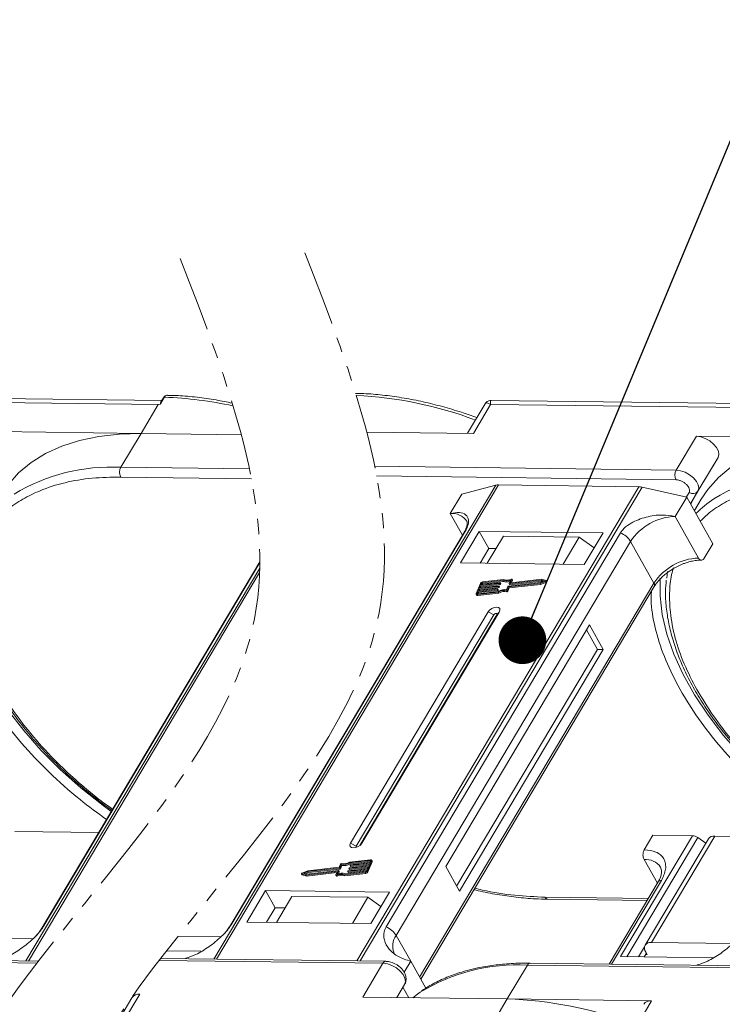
# Model space of a CAD drawing. Header units: millimetres. Extents: x -1214 to 867, y -361 to 1097.
# Tile 45 of 51: x 361 to 434, y 809 to 913. Entities that reach past the tile are written whole.
import ezdxf

# ---------------------------------------------------------------- set-up
doc = ezdxf.new("R2010")
doc.units = ezdxf.units.MM
doc.linetypes.add('PHANTOM2', pattern=[31.75, 15.875, -3.175, 3.175, -3.175, 3.175, -3.175])
doc.styles.get("Standard").update_dxf_attribs({"font": '仿宋_GB2312.ttf', "width": 0.8})
doc.dimstyles.new('ISO-25.1', dxfattribs={"dimtxt": 6, "dimasz": 5, "dimexe": 3.5, "dimexo": 0.625, "dimgap": 1.5, "dimtad": 1, "dimtoh": 1, "dimtxsty": 'Standard', "dimcen": 2.5, "dimadec": 0, "dimazin": 0, "dimtfac": 1, "dimtmove": 0, "dimatfit": 3, "dimfxl": 0, "dimarcsym": 0})

msp = doc.modelspace()

# ---------------------------------------------------------------- linework, layer by layer
at = {"color": 7, "linetype": 'Continuous', "lineweight": 15}
for p, q in [((336.796, 872.734), (375.328, 872.238)), ((375.699, 872.657), (336.868, 873.157)), ((375.989, 872.996), (375.559, 872.273)), ((375.87, 872.945), (375.609, 872.506)), ((449.088, 872.166), (410.257, 872.666)), ((375.328, 872.238), (373.518, 869.196)), ((375.559, 872.273), (375.328, 872.238)), ((409.598, 872.293), (407.764, 869.21)), ((408.375, 869.202), (410.184, 872.244)), ((410.184, 872.244), (448.716, 871.748)), ((373.518, 869.196), (358.374, 869.391)), ((371.408, 865.647), (373.518, 869.196)), ((373.518, 869.196), (384.037, 869.061)), ((397.194, 869.346), (408.375, 869.202)), ((431.762, 868.901), (429.652, 865.352)), ((446.907, 868.706), (431.762, 868.901)), ((434.036, 866.691), (431.65, 862.679)), ((431.925, 863.142), (434.036, 866.691)), ((384.89, 865.474), (371.408, 865.647)), ((429.652, 865.352), (398.029, 865.759)), ((371.394, 864.626), (385.096, 864.449)), ((398.229, 864.734), (429.638, 864.33)), ((410.723, 863.77), (381.167, 814.076)), ((381.438, 814.073), (411.016, 863.803)), ((425.738, 863.614), (396.16, 813.883)), ((396.516, 813.878), (426.073, 863.573)), ((407.157, 862.831), (410.723, 863.77)), ((411.016, 863.803), (425.738, 863.614)), ((426.073, 863.573), (430.751, 862.527)), ((405.951, 860.803), (407.157, 862.831)), ((429.545, 860.499), (430.751, 862.527)), ((431.002, 863.004), (430.723, 862.534)), ((430.751, 862.527), (433.49, 857.638)), ((431.143, 861.827), (431.925, 863.142)), ((431.144, 861.827), (431.65, 862.679)), ((431.65, 862.679), (431.171, 861.778)), ((432.272, 862.311), (431.551, 861.099)), ((405.951, 860.803), (407.225, 858.528)), ((431.996, 856.125), (429.545, 860.499)), ((407.402, 858.825), (382.825, 817.503)), ((382.967, 817.656), (407.544, 858.978)), ((423.795, 858.769), (399.218, 817.447)), ((408.994, 858.925), (407.034, 855.629)), ((421.971, 858.758), (408.994, 858.925)), ((408.994, 858.925), (410.003, 857.123)), ((411.524, 858.432), (409.836, 855.593)), ((419.487, 858.33), (411.524, 858.432)), ((417.799, 855.491), (419.487, 858.33)), ((419.487, 858.33), (421.047, 857.205)), ((420.011, 855.462), (421.971, 858.758)), ((400.288, 816.556), (424.865, 857.877)), ((410.003, 857.123), (409.099, 855.603)), ((410.74, 857.114), (410.003, 857.123)), ((427.316, 853.503), (424.865, 857.877)), ((432.586, 856.117), (433.49, 857.638)), ((385.965, 855.086), (361.455, 813.876)), ((385.974, 855.739), (363.113, 817.303)), ((363.255, 817.456), (385.973, 855.652)), ((407.034, 855.629), (420.011, 855.462)), ((361.726, 813.872), (385.951, 854.603)), ((411.535, 853.876), (409.336, 853.627)), ((412.411, 853.88), (412.279, 853.56)), ((415.55, 853.909), (412.298, 853.541)), ((412.469, 853.802), (412.411, 853.905)), ((412.411, 853.88), (412.469, 853.777)), ((416.008, 853.788), (415.55, 853.909)), ((428.74, 854.728), (428.653, 854.017)), ((427.316, 853.503), (402.739, 812.181)), ((402.858, 811.968), (427.347, 853.141)), ((409.116, 853.476), (408.679, 852.415)), ((408.899, 852.692), (410.909, 852.92)), ((408.99, 852.914), (408.899, 852.692)), ((411, 853.141), (408.99, 852.914)), ((409.048, 852.811), (408.99, 852.914)), ((409.026, 853.002), (411.036, 853.229)), ((409.117, 853.223), (409.026, 853.002)), ((409.048, 852.811), (411.058, 853.038)), ((411.127, 853.45), (409.117, 853.223)), ((409.175, 853.12), (409.117, 853.223)), ((409.131, 853.014), (409.175, 853.12)), ((409.154, 853.312), (411.164, 853.539)), ((409.226, 853.488), (409.154, 853.312)), ((409.175, 853.12), (411.185, 853.348)), ((409.284, 853.386), (409.226, 853.488)), ((409.259, 853.323), (409.284, 853.386)), ((411.464, 853.784), (409.3, 853.539)), ((409.3, 853.539), (409.358, 853.436)), ((409.358, 853.436), (411.522, 853.681)), ((410.928, 852.901), (410.91, 852.857)), ((410.967, 852.754), (410.91, 852.857)), ((410.986, 852.81), (410.928, 852.913)), ((410.985, 852.798), (410.928, 852.901)), ((411.058, 853.038), (411, 853.141)), ((411.055, 853.21), (411.037, 853.166)), ((411.095, 853.063), (411.037, 853.166)), ((411.113, 853.12), (411.055, 853.223)), ((411.113, 853.107), (411.055, 853.21)), ((411.095, 853.063), (411.113, 853.107)), ((411.185, 853.348), (411.127, 853.45)), ((411.182, 853.52), (411.164, 853.476)), ((411.222, 853.373), (411.164, 853.476)), ((411.24, 853.429), (411.182, 853.532)), ((411.24, 853.417), (411.182, 853.52)), ((411.222, 853.373), (411.24, 853.417)), ((411.522, 853.681), (411.464, 853.784)), ((411.864, 852.807), (412.005, 853.149)), ((411.948, 852.753), (412.089, 853.095)), ((412.006, 852.65), (412.146, 852.992)), ((412.042, 853.174), (415.382, 853.552)), ((412.089, 853.095), (415.369, 853.466)), ((412.146, 852.992), (412.089, 853.095)), ((412.132, 853.459), (412.273, 853.801)), ((412.132, 853.446), (412.19, 853.343)), ((412.146, 852.992), (415.426, 853.363)), ((415.491, 853.818), (412.151, 853.44)), ((412.208, 853.337), (412.151, 853.44)), ((412.208, 853.337), (415.549, 853.715)), ((412.29, 853.541), (412.279, 853.56)), ((412.375, 853.549), (412.469, 853.777)), ((415.369, 853.466), (415.975, 853.707)), ((415.426, 853.363), (415.369, 853.466)), ((415.382, 853.552), (415.828, 853.729)), ((415.426, 853.363), (416.033, 853.604)), ((415.828, 853.729), (415.491, 853.818)), ((415.549, 853.715), (415.491, 853.818)), ((415.549, 853.715), (415.695, 853.676)), ((415.975, 853.707), (416.033, 853.604)), ((416.083, 853.673), (416.026, 853.776)), ((408.679, 852.34), (408.737, 852.237)), ((408.863, 852.604), (408.79, 852.427)), ((408.79, 852.427), (408.811, 852.389)), ((408.791, 852.301), (410.99, 852.549)), ((408.849, 852.198), (408.791, 852.301)), ((408.827, 852.389), (410.992, 852.634)), ((408.849, 852.198), (411.048, 852.447)), ((410.873, 852.831), (408.863, 852.604)), ((408.921, 852.501), (408.863, 852.604)), ((408.877, 852.395), (408.921, 852.501)), ((408.921, 852.501), (410.931, 852.728)), ((409.004, 852.704), (409.048, 852.811)), ((410.931, 852.728), (410.873, 852.831)), ((410.967, 852.754), (410.985, 852.798)), ((411.048, 852.447), (410.99, 852.549)), ((411.852, 852.704), (411.91, 852.601)), ((412.006, 852.65), (411.948, 852.753)), ((409.917, 850.483), (395.502, 826.248)), ((410.512, 850.169), (396.097, 825.933)), ((396.474, 825.997), (410.848, 850.165)), ((396.682, 826.232), (411.097, 850.468)), ((409.917, 850.483), (410.512, 850.169)), ((411.097, 850.468), (410.848, 850.165)), ((420.548, 849.12), (405.47, 823.769)), ((421.99, 846.547), (420.548, 849.12)), ((421.4, 846.554), (420.246, 848.613)), ((406.623, 821.71), (421.4, 846.554)), ((406.912, 821.195), (421.99, 846.547)), ((421.99, 846.547), (421.4, 846.554)), ((369.092, 827.355), (360.297, 827.468)), ((426.293, 825.54), (427.197, 827.061)), ((427.197, 827.061), (431.345, 827.007)), ((396.097, 825.933), (395.502, 826.248)), ((396.682, 826.232), (396.529, 826.046)), ((431.345, 827.007), (423.806, 814.332)), ((424.472, 814.324), (431.902, 826.816)), ((433.02, 826.687), (426.386, 815.532)), ((427.052, 815.823), (433.686, 826.977)), ((432.758, 826.245), (431.902, 826.816)), ((442.48, 826.864), (433.686, 826.977)), ((394.431, 824.043), (394.29, 823.701)), ((394.515, 823.989), (394.374, 823.647)), ((394.572, 823.886), (394.515, 823.989)), ((397.551, 824.407), (395.387, 824.162)), ((395.445, 824.059), (395.387, 824.162)), ((397.588, 824.495), (395.389, 824.247)), ((395.445, 824.059), (397.56, 824.298)), ((395.451, 823.895), (395.469, 823.939)), ((397.48, 824.104), (395.47, 823.876)), ((395.506, 823.965), (397.516, 824.192)), ((395.527, 823.773), (397.432, 823.989)), ((397.263, 823.32), (397.7, 824.381)), ((397.321, 823.217), (397.757, 824.278)), ((397.389, 823.882), (397.48, 824.104)), ((397.516, 824.192), (397.589, 824.369)), ((397.582, 824.352), (397.551, 824.407)), ((397.758, 824.353), (397.7, 824.456)), ((397.7, 824.381), (397.757, 824.278)), ((426.279, 824.518), (427.674, 822.03)), ((390.353, 823.02), (390.411, 822.917)), ((390.37, 823.008), (390.829, 822.887)), ((390.428, 822.905), (390.37, 823.008)), ((391.01, 823.33), (390.404, 823.089)), ((390.428, 822.905), (390.886, 822.785)), ((390.997, 823.244), (390.551, 823.067)), ((390.551, 823.067), (390.888, 822.978)), ((390.742, 823.017), (391.054, 823.141)), ((390.829, 822.887), (394.081, 823.255)), ((390.886, 822.785), (394.061, 823.144)), ((390.888, 822.978), (394.228, 823.356)), ((394.337, 823.622), (390.997, 823.244)), ((391.054, 823.141), (390.997, 823.244)), ((394.29, 823.701), (391.01, 823.33)), ((391.054, 823.141), (394.395, 823.519)), ((393.968, 822.916), (394.1, 823.236)), ((394.096, 823.228), (394.081, 823.255)), ((394.247, 823.337), (394.106, 822.995)), ((394.222, 823.033), (394.304, 823.234)), ((394.305, 823.247), (394.247, 823.35)), ((394.247, 823.337), (394.304, 823.234)), ((394.395, 823.519), (394.337, 823.622)), ((394.432, 823.544), (394.374, 823.647)), ((394.432, 823.544), (394.572, 823.886)), ((394.844, 822.92), (397.043, 823.169)), ((394.844, 822.92), (394.901, 822.817)), ((394.901, 822.817), (397.1, 823.066)), ((394.914, 823.012), (397.079, 823.257)), ((395.197, 823.276), (395.215, 823.32)), ((395.197, 823.264), (395.254, 823.161)), ((397.225, 823.484), (395.215, 823.257)), ((395.273, 823.154), (395.215, 823.257)), ((395.252, 823.346), (397.262, 823.573)), ((395.273, 823.154), (397.178, 823.37)), ((395.324, 823.586), (395.342, 823.63)), ((395.324, 823.573), (395.382, 823.47)), ((397.352, 823.794), (395.343, 823.567)), ((395.4, 823.464), (395.343, 823.567)), ((395.379, 823.655), (397.389, 823.882)), ((395.4, 823.464), (397.305, 823.679)), ((395.451, 823.883), (395.509, 823.78)), ((395.527, 823.773), (395.47, 823.876)), ((397.043, 823.169), (397.1, 823.066)), ((397.153, 823.308), (397.225, 823.484)), ((397.262, 823.573), (397.352, 823.794)), ((397.321, 823.217), (397.263, 823.32)), ((405.47, 823.769), (406.912, 821.195)), ((390.886, 822.785), (390.829, 822.887)), ((393.968, 822.892), (394.026, 822.789)), ((394.089, 822.782), (394.031, 822.885)), ((427.762, 822.178), (422.626, 813.542)), ((422.87, 813.539), (428.094, 822.324)), ((386.588, 821.253), (384.628, 817.958)), ((399.565, 821.086), (386.588, 821.253)), ((387.597, 819.452), (386.588, 821.253)), ((397.605, 817.791), (399.565, 821.086)), ((389.353, 820.656), (387.725, 817.918)), ((389.353, 820.656), (397.316, 820.553)), ((395.688, 817.816), (397.316, 820.553)), ((397.316, 820.553), (398.684, 819.606)), ((426.719, 820.424), (415.905, 820.564)), ((416.197, 820.348), (426.594, 820.214)), ((387.597, 819.452), (386.693, 817.931)), ((388.629, 819.439), (387.597, 819.452)), ((384.628, 817.958), (397.605, 817.791)), ((362.19, 816.204), (353.663, 816.314)), ((381.902, 816.404), (377.401, 816.462)), ((400.288, 816.556), (401.802, 813.854)), ((435.579, 815.713), (427.052, 815.823)), ((376.205, 814.945), (379.843, 814.898)), ((426.321, 815.344), (425.705, 814.308)), ((426.521, 814.68), (426.295, 814.3)), ((426.449, 814.809), (426.593, 814.552)), ((340.649, 813.932), (362.599, 813.649)), ((362.762, 813.859), (340.947, 814.14)), ((375.424, 813.938), (398.893, 813.636)), ((399.191, 813.844), (375.586, 814.148)), ((378.182, 814.114), (378.207, 814.158)), ((398.893, 813.636), (396.782, 810.087)), ((401.802, 813.854), (401.117, 812.703)), ((401.802, 813.854), (403.39, 811.019)), ((452.867, 813.153), (414.335, 813.649)), ((423.806, 814.332), (433.52, 814.207)), ((426.593, 814.552), (426.445, 814.554)), ((411.927, 809.892), (414.038, 813.441)), ((414.038, 813.441), (452.57, 812.945)), ((431.859, 813.424), (431.884, 813.467)), ((401.166, 811.426), (400.343, 810.041)), ((400.343, 810.041), (401.166, 811.426)), ((400.988, 811.126), (401.604, 810.025)), ((372.563, 810.025), (370.508, 806.57)), ((371.585, 807.346), (373.395, 810.388)), ((396.782, 810.087), (411.927, 809.892)), ((411.927, 809.892), (410.117, 806.85)), ((427.071, 809.697), (411.927, 809.892)), ((425.262, 806.655), (427.071, 809.697))]:
    msp.add_line(p, q, dxfattribs=at)
at = {"color": 7, "linetype": 'Continuous', "lineweight": 15, "flags": 128}
for points in [[(373.518, 869.196), (371.243, 869.135), (369.088, 868.892), (367.071, 868.469), (365.208, 867.87), (363.514, 867.099), (362.003, 866.162), (360.686, 865.068), (359.575, 863.824), (358.883, 862.801)], [(434.036, 866.691), (434.124, 866.991), (434.07, 867.344), (433.88, 867.721), (433.57, 868.089), (433.166, 868.416), (432.703, 868.673), (432.222, 868.84), (431.762, 868.901)], [(446.907, 868.706), (444.632, 868.645), (442.477, 868.402), (440.46, 867.979), (438.597, 867.379), (436.903, 866.608), (435.391, 865.672), (434.075, 864.577), (432.964, 863.334), (432.272, 862.311)], [(431.925, 863.142), (432.013, 863.442), (431.959, 863.795), (431.769, 864.172), (431.459, 864.54), (431.055, 864.867), (430.592, 865.124), (430.111, 865.291), (429.652, 865.352)], [(407.402, 858.825), (407.461, 858.904), (407.544, 858.978)], [(370.4, 829.554), (369.532, 830.193), (367.222, 832.028), (365.056, 833.957), (363.053, 835.964), (361.229, 838.03), (359.6, 840.139), (358.18, 842.272), (356.981, 844.411), (356.014, 846.539), (355.286, 848.636), (354.804, 850.685), (354.572, 852.669), (354.587, 854.503)], [(412.348, 853.911), (412.363, 853.916), (412.377, 853.918), (412.39, 853.917), (412.4, 853.914), (412.408, 853.908), (412.413, 853.9), (412.414, 853.891), (412.411, 853.88)], [(443.789, 829.064), (442.921, 829.702), (440.611, 831.538), (438.445, 833.467), (436.441, 835.473), (434.617, 837.539), (432.989, 839.648), (431.569, 841.781), (430.37, 843.921), (429.403, 846.048), (428.675, 848.145), (428.193, 850.194), (427.961, 852.178), (427.976, 854.012)], [(410.909, 852.92), (410.914, 852.92), (410.919, 852.919), (410.923, 852.918), (410.926, 852.916), (410.928, 852.913), (410.929, 852.909), (410.929, 852.905), (410.928, 852.901)], [(411.036, 853.229), (411.042, 853.23), (411.046, 853.229), (411.05, 853.227), (411.053, 853.225), (411.055, 853.222), (411.056, 853.219), (411.056, 853.215), (411.055, 853.21)], [(411.164, 853.539), (411.169, 853.539), (411.174, 853.538), (411.177, 853.537), (411.181, 853.535), (411.183, 853.532), (411.184, 853.528), (411.184, 853.524), (411.182, 853.52)], [(412.151, 853.44), (412.146, 853.44), (412.141, 853.44), (412.137, 853.442), (412.134, 853.444), (412.132, 853.447), (412.131, 853.45), (412.131, 853.454), (412.132, 853.459)], [(412.279, 853.56), (412.278, 853.555), (412.278, 853.551), (412.279, 853.548), (412.281, 853.545), (412.284, 853.543), (412.288, 853.541), (412.293, 853.541), (412.298, 853.541)], [(416.008, 853.788), (416.02, 853.783), (416.026, 853.775), (416.028, 853.764), (416.026, 853.751), (416.018, 853.738), (416.006, 853.726), (415.992, 853.715), (415.975, 853.707)], [(416.033, 853.604), (416.049, 853.612), (416.064, 853.623), (416.076, 853.636), (416.083, 853.649), (416.086, 853.661), (416.084, 853.672), (416.083, 853.673)], [(408.791, 852.301), (408.76, 852.3), (408.732, 852.304), (408.708, 852.313), (408.689, 852.326), (408.677, 852.344), (408.671, 852.365), (408.672, 852.389), (408.679, 852.415)], [(408.79, 852.427), (408.788, 852.419), (408.787, 852.411), (408.789, 852.404), (408.794, 852.398), (408.8, 852.393), (408.808, 852.39), (408.817, 852.389), (408.827, 852.389)], [(411.097, 850.468), (411.167, 850.663), (411.137, 850.829), (411.011, 850.941), (410.808, 850.983), (410.56, 850.947), (410.303, 850.84), (410.077, 850.677), (409.917, 850.483)], [(410.848, 850.165), (410.868, 850.22), (410.859, 850.268), (410.823, 850.3), (410.766, 850.311), (410.695, 850.301), (410.622, 850.271), (410.557, 850.224), (410.512, 850.169)], [(395.502, 826.248), (395.432, 826.053), (395.462, 825.887), (395.588, 825.774), (395.791, 825.733), (396.039, 825.769), (396.296, 825.876), (396.522, 826.039), (396.682, 826.232)], [(396.097, 825.933), (396.077, 825.878), (396.085, 825.83), (396.121, 825.798), (396.125, 825.797)], [(397.589, 824.369), (397.591, 824.377), (397.591, 824.385), (397.589, 824.392), (397.585, 824.398), (397.579, 824.403), (397.571, 824.406), (397.562, 824.407), (397.551, 824.407)], [(397.588, 824.495), (397.619, 824.496), (397.647, 824.492), (397.671, 824.483), (397.689, 824.47), (397.702, 824.452), (397.708, 824.431), (397.707, 824.407), (397.7, 824.381)], [(390.37, 823.008), (390.359, 823.013), (390.353, 823.021), (390.351, 823.032), (390.353, 823.045), (390.361, 823.058), (390.373, 823.07), (390.387, 823.081), (390.404, 823.089)], [(390.411, 822.917), (390.417, 822.91), (390.428, 822.905)], [(394.031, 822.885), (394.016, 822.88), (394.002, 822.878), (393.989, 822.879), (393.979, 822.882), (393.971, 822.888), (393.966, 822.896), (393.965, 822.906), (393.968, 822.916)], [(394.1, 823.236), (394.101, 823.241), (394.101, 823.245), (394.1, 823.248), (394.098, 823.251), (394.095, 823.253), (394.091, 823.255), (394.086, 823.256), (394.081, 823.255)], [(394.228, 823.356), (394.233, 823.356), (394.238, 823.356), (394.242, 823.354), (394.245, 823.352), (394.247, 823.349), (394.248, 823.346), (394.248, 823.342), (394.247, 823.337)], [(395.215, 823.257), (395.21, 823.257), (395.205, 823.258), (395.201, 823.259), (395.198, 823.261), (395.196, 823.264), (395.195, 823.268), (395.195, 823.272), (395.197, 823.276)], [(395.343, 823.567), (395.337, 823.566), (395.333, 823.567), (395.329, 823.569), (395.326, 823.571), (395.324, 823.574), (395.323, 823.577), (395.323, 823.581), (395.324, 823.586)], [(395.47, 823.876), (395.465, 823.876), (395.46, 823.877), (395.456, 823.878), (395.453, 823.88), (395.451, 823.883), (395.45, 823.887), (395.45, 823.891), (395.451, 823.895)], [(394.026, 822.789), (394.028, 822.785), (394.036, 822.779), (394.047, 822.776), (394.06, 822.775), (394.074, 822.777), (394.089, 822.782)], [(416.197, 820.348), (416.197, 820.348), (416.188, 820.348)], [(363.111, 817.3), (363.172, 817.382), (363.255, 817.456)], [(382.823, 817.5), (382.884, 817.582), (382.967, 817.656)], [(398.893, 813.636), (399.352, 813.575), (399.834, 813.409), (400.296, 813.151), (400.7, 812.824), (401.011, 812.457), (401.201, 812.08), (401.254, 811.726), (401.166, 811.426)], [(414.335, 813.649), (414.335, 813.649), (414.344, 813.649)], [(402.011, 810.02), (402.522, 810.407), (402.792, 810.596)]]:
    msp.add_lwpolyline(points, dxfattribs=at)
at = {"color": 7, "linetype": 'Continuous', "lineweight": 15}
for centre, radius, start, end in [((375.972, 872.871), 0.126, 82.49156, 144.10364), ((374.461, 832.053), 40.971, 77.71524, 87.86352), ((394.173, 832.253), 40.971, 69.39348, 87.29971), ((370.35, 846.159), 19.517, 86.89523, 121.269), ((372.387, 865.124), 1.11, 151.86538, 206.65442), ((430.631, 864.828), 1.11, 151.86538, 206.65442), ((443.739, 845.668), 19.517, 86.89523, 121.269), ((410.992, 862.705), 1.098, 88.72031, 104.14409), ((425.707, 861.976), 1.638, 77.08998, 88.8989), ((431.393, 863.544), 0.666, 234.0762, 322.90297), ((440.241, 852.423), 11.94, 123.74678, 135.50714), ((406.157, 858.997), 1.817, 33.1952, 96.53301), ((429.735, 854.672), 5.83, 91.86957, 146.65022), ((422.986, 856.709), 2.213, 31.86898, 68.55124), ((432.186, 850.298), 5.83, 91.86957, 146.65022), ((411.906, 854.744), 0.943, 246.89164, 297.97103), ((409.369, 853.343), 0.287, 96.59253, 152.29321), ((409.311, 853.444), 0.0955, 96.59253, 152.29321), ((409.369, 853.341), 0.0955, 96.59253, 152.29321), ((410.867, 852.879), 0.0478, 276.59253, 332.29321), ((410.995, 853.188), 0.0478, 276.59253, 332.29321), ((411.052, 853.085), 0.0478, 276.59253, 332.29321), ((411.1, 853.114), 0.0138, 333.02121, 26.65141), ((411.122, 853.498), 0.0478, 276.59253, 332.29321), ((411.179, 853.395), 0.0478, 276.59253, 332.29321), ((411.228, 853.423), 0.0138, 333.02121, 26.65141), ((411.849, 854.752), 1.042, 248.35959, 294.01857), ((411.896, 854.599), 0.991, 247.84687, 288.77105), ((412.047, 853.127), 0.0478, 96.59253, 152.29321), ((412.204, 853.355), 0.0183, 217.91724, 283.38081), ((412.444, 853.789), 0.0276, 333.09852, 26.5741), ((427.037, 853.296), 0.346, 333.31625, 36.51573), ((408.823, 852.305), 0.11, 217.91724, 283.38081), ((410.925, 852.776), 0.0478, 276.59253, 332.29321), ((410.973, 852.804), 0.0138, 333.02121, 26.65141), ((411.612, 851.563), 1.167, 78.13867, 122.23452), ((411.682, 851.445), 1.375, 82.36132, 120.10827), ((411.67, 851.46), 1.167, 78.13867, 122.23452), ((411.867, 852.793), 0.0903, 260.49805, 333.59787), ((411.925, 852.69), 0.0903, 260.49805, 333.59787), ((431.29, 825.939), 1.07, 55.09609, 87.03844), ((433.605, 826.255), 0.727, 83.64232, 143.56702), ((394.512, 824.003), 0.0903, 80.49805, 153.59787), ((394.697, 825.351), 1.375, 262.36132, 300.10827), ((394.767, 825.233), 1.167, 258.13867, 302.23452), ((394.755, 825.248), 1.375, 262.36132, 300.10827), ((395.512, 823.917), 0.0478, 96.59253, 152.29321), ((397.684, 824.316), 0.0826, 333.02121, 26.65141), ((426.441, 822.615), 1.91, 35.13686, 94.86934), ((394.473, 822.052), 0.943, 66.89164, 117.97103), ((394.53, 822.044), 1.042, 68.35959, 114.01857), ((394.292, 823.241), 0.0138, 333.02121, 26.65141), ((394.332, 823.669), 0.0478, 276.59253, 332.29321), ((394.389, 823.566), 0.0478, 276.59253, 332.29321), ((395.257, 823.298), 0.0478, 96.59253, 152.29321), ((395.269, 823.172), 0.0183, 217.91724, 283.38081), ((395.384, 823.608), 0.0478, 96.59253, 152.29321), ((395.396, 823.482), 0.0183, 217.91724, 283.38081), ((395.523, 823.791), 0.0183, 217.91724, 283.38081), ((397.01, 823.453), 0.287, 276.59253, 332.29321), ((397.068, 823.352), 0.0955, 276.59253, 332.29321), ((397.067, 823.35), 0.287, 276.59253, 332.29321), ((394.531, 821.95), 0.943, 66.89164, 117.97103), ((428.054, 821.962), 0.363, 83.64232, 143.56702), ((416.24, 820.712), 0.367, 203.79329, 261.81678), ((398.409, 815.387), 2.213, 31.86898, 68.55124), ((401.825, 815.424), 1.909, 143.64522, 203.44279), ((426.943, 815.202), 0.631, 80.05661, 218.47393), ((399.21, 813.499), 0.346, 93.05406, 156.53827), ((414.367, 813.287), 0.363, 94.95278, 154.87747), ((412.976, 793.992), 19.479, 86.87659, 121.52214), ((373.284, 809.507), 0.888, 82.87283, 144.3365), ((410.663, 769.164), 40.748, 69.35834, 88.22275), ((426.961, 808.816), 0.888, 82.87283, 144.3365)]:
    msp.add_arc(centre, radius, start, end, dxfattribs=at)
at = {"color": 3, "linetype": 'PHANTOM2', "lineweight": 9, "ltscale": 0.5}
msp.add_spline([(390.705, 888.152), (398.484, 850.371), (364.11, 793.087), (375.565, 747.258)], degree=3, dxfattribs=at)
msp.add_open_spline([(377.633, 887.543), (382.659, 874.547), (394.926, 842.828), (363.71, 818.294), (354.956, 802.354)], degree=3, knots=[0, 0, 0, 0, 45.3809973, 110.7619296, 110.7619296, 110.7619296, 110.7619296], dxfattribs=at)
at = {"color": 7, "linetype": 'Continuous', "lineweight": 15}
for points, knots in [([(375.559, 872.273), (375.558, 872.273), (375.556, 872.273), (375.553, 872.274), (375.55, 872.278), (375.546, 872.298), (375.56, 872.383), (375.569, 872.467), (375.61, 872.504), (375.611, 872.505)], [0, 0, 0, 0, 0.0072141, 0.0144122, 0.0268014, 0.0656035, 0.2484008, 0.9798767, 1, 1, 1, 1]), ([(376.287, 873.203), (376.247, 873.201), (376.168, 873.195), (376.053, 873.141), (375.949, 873.059), (375.896, 872.982), (375.87, 872.945)], [0, 0, 0, 0, 0.2548583, 0.5090725, 0.7587441, 1, 1, 1, 1]), ([(376.296, 873.199), (376.279, 873.201), (376.211, 873.205), (376.098, 873.148), (376.023, 873.044), (375.989, 872.996)], [0, 0, 0, 0, 0.15305427, 0.60706801, 1, 1, 1, 1]), ([(383.09, 872.378), (382.521, 872.5), (381.277, 872.74), (379.383, 873.008), (377.679, 873.167), (376.67, 873.183), (376.295, 873.188)], [0.45470984, 0.45470984, 0.45470984, 0.45470984, 0.58697323, 0.74561137, 0.90554736, 1, 1, 1, 1]), ([(408.741, 870.852), (408.2, 871.045), (406.994, 871.474), (405.116, 872.027), (403.107, 872.529), (401.093, 872.926), (399.095, 873.208), (397.391, 873.368), (396.382, 873.383), (396.007, 873.389)], [0, 0, 0, 0, 0.1236943, 0.2753419, 0.4300298, 0.5869732, 0.7456114, 0.9055474, 1, 1, 1, 1]), ([(410.254, 872.666), (410.199, 872.663), (410.081, 872.657), (409.901, 872.591), (409.724, 872.473), (409.64, 872.352), (409.597, 872.29)], [0, 0, 0, 0, 0.2124417, 0.4552729, 0.7219822, 1, 1, 1, 1]), ([(410.256, 872.658), (410.253, 872.661), (410.206, 872.698), (410.166, 872.568), (410.178, 872.352), (410.184, 872.244)], [0, 0, 0, 0, 0.0382084, 0.5167755, 1, 1, 1, 1]), ([(410.184, 872.244), (410.083, 872.295), (409.881, 872.396), (409.686, 872.41), (409.635, 872.317), (409.616, 872.282)], [0, 0, 0, 0, 0.3848786, 0.7667224, 1, 1, 1, 1]), ([(358.789, 860.472), (359.031, 860.719), (359.703, 861.406), (361.085, 862.324), (363.059, 863.313), (365.483, 864.078), (368.323, 864.57), (370.381, 864.607), (371.394, 864.626)], [0, 0, 0, 0, 0.08926152, 0.24819024, 0.40713824, 0.61043485, 0.80819135, 1, 1, 1, 1]), ([(429.638, 864.33), (429.727, 864.323), (429.908, 864.308), (430.205, 864.202), (430.488, 864.045), (430.732, 863.847), (430.92, 863.625), (431.037, 863.394), (431.073, 863.175), (431.026, 863.06), (431.002, 863.004)], [0, 0, 0, 0, 0.1222496, 0.25, 0.3777504, 0.5, 0.6222496, 0.75, 0.8777504, 1, 1, 1, 1]), ([(432.177, 859.981), (432.419, 860.228), (433.092, 860.916), (434.474, 861.833), (436.447, 862.823), (438.871, 863.588), (441.712, 864.079), (443.77, 864.117), (444.783, 864.135)], [0, 0, 0, 0, 0.0892615, 0.2481902, 0.4071382, 0.6104349, 0.8081913, 1, 1, 1, 1]), ([(407.544, 858.978), (407.629, 859.145), (407.849, 859.574), (407.894, 860.194), (407.625, 860.72), (406.968, 860.986), (406.292, 860.864), (405.951, 860.803)], [0, 0, 0, 0, 0.1113353, 0.2864972, 0.5212892, 0.7585824, 1, 1, 1, 1]), ([(429.545, 860.499), (429.092, 860.568), (428.108, 860.717), (426.467, 860.482), (425.095, 859.937), (424.197, 859.317), (423.911, 858.927), (423.795, 858.769)], [0, 0, 0, 0, 0.2224809, 0.4830815, 0.7397704, 0.893878, 1, 1, 1, 1]), ([(407.676, 859.995), (407.677, 859.994), (407.708, 859.956), (407.721, 859.887), (407.731, 859.643), (407.64, 859.305), (407.526, 859.015), (407.41, 858.843), (407.396, 858.824)], [0, 0, 0, 0, 0.005744, 0.3066112, 0.5316672, 0.7534528, 0.9717968, 1, 1, 1, 1]), ([(432.586, 856.117), (432.549, 856.066), (432.474, 855.963), (432.334, 855.9), (432.193, 855.916), (432.076, 856), (432.018, 856.089), (431.996, 856.125)], [0, 0, 0, 0, 0.2146939, 0.4293877, 0.6440816, 0.8587754, 1, 1, 1, 1]), ([(427.358, 853.142), (427.42, 853.246), (427.579, 853.513), (427.923, 853.91), (428.336, 854.304), (428.835, 854.708), (429.241, 854.954), (429.492, 855.107)], [0, 0, 0, 0, 0.1493233, 0.3808463, 0.5554248, 0.7249772, 1, 1, 1, 1]), ([(431.818, 842.33), (431.351, 843.23), (430.401, 845.056), (429.476, 847.786), (428.99, 850.282), (428.92, 852.487), (429.05, 854.059), (429.305, 854.901), (429.382, 855.155)], [0, 0, 0, 0, 0.1959155, 0.3979066, 0.6055828, 0.7679217, 0.9302802, 1, 1, 1, 1]), ([(429.492, 855.107), (429.771, 855.25), (430.164, 855.452), (430.754, 855.663), (431.241, 855.799), (431.789, 855.896), (432.12, 855.905), (432.288, 855.909)], [0, 0, 0, 0, 0.2940988, 0.4127028, 0.6057911, 0.8002931, 1, 1, 1, 1]), ([(355.219, 854.305), (355.185, 853.919), (355.104, 852.999), (355.193, 851.476), (355.452, 849.761), (355.898, 848.005), (356.519, 846.224), (357.312, 844.428), (358.271, 842.629), (359.386, 840.837), (360.65, 839.066), (362.051, 837.327), (363.574, 835.633), (365.2, 834.004), (366.893, 832.463), (368.598, 831.057), (369.79, 830.134), (370.409, 829.696), (370.462, 829.659)], [0, 0, 0, 0, 0.0503207, 0.1196233, 0.1889785, 0.2583344, 0.327647, 0.3968804, 0.4659963, 0.5349555, 0.6037094, 0.6721769, 0.7402153, 0.8075512, 0.8735932, 0.9367934, 0.9945952, 1, 1, 1, 1]), ([(428.607, 853.815), (428.573, 853.428), (428.492, 852.509), (428.582, 850.986), (428.84, 849.27), (429.286, 847.515), (429.908, 845.734), (430.701, 843.938), (431.659, 842.138), (432.775, 840.347), (434.039, 838.575), (435.439, 836.836), (436.963, 835.143), (438.589, 833.514), (440.282, 831.973), (441.987, 830.566), (443.178, 829.644), (443.798, 829.206), (443.851, 829.168)], [0, 0, 0, 0, 0.0503207, 0.1196233, 0.1889785, 0.2583344, 0.327647, 0.3968804, 0.4659963, 0.5349555, 0.6037094, 0.6721769, 0.7402153, 0.8075512, 0.8735932, 0.9367934, 0.9945952, 1, 1, 1, 1]), ([(427.045, 852.634), (427.032, 852.222), (426.99, 850.89), (427.484, 848.462), (428.451, 845.432), (429.518, 843.376), (430.049, 842.353)], [0, 0, 0, 0, 0.1310472, 0.4233942, 0.7132597, 1, 1, 1, 1]), ([(356.66, 842.844), (357.273, 841.827), (358.515, 839.768), (360.953, 836.688), (363.817, 833.664), (366.813, 830.961), (368.959, 829.396), (369.899, 828.711)], [0, 0, 0, 0, 0.2020288, 0.4094923, 0.620744, 0.833942, 1, 1, 1, 1]), ([(370.542, 829.794), (370.141, 830.079), (368.893, 830.966), (366.952, 832.592), (364.535, 834.827), (362.212, 837.346), (360.068, 840.093), (358.97, 841.921), (358.43, 842.821)], [0, 0, 0, 0, 0.0762888, 0.2374813, 0.3986934, 0.6048858, 0.8054592, 1, 1, 1, 1]), ([(430.049, 842.353), (430.661, 841.337), (431.903, 839.277), (434.341, 836.197), (437.206, 833.173), (440.202, 830.47), (442.348, 828.906), (443.287, 828.221)], [0, 0, 0, 0, 0.2020288, 0.4094923, 0.620744, 0.833942, 1, 1, 1, 1]), ([(443.931, 829.303), (443.53, 829.588), (442.282, 830.476), (440.341, 832.101), (437.923, 834.337), (435.6, 836.856), (433.456, 839.602), (432.359, 841.43), (431.818, 842.33)], [0, 0, 0, 0, 0.0762888, 0.2374813, 0.3986934, 0.6048858, 0.8054592, 1, 1, 1, 1]), ([(426.293, 825.54), (426.262, 825.477), (426.2, 825.352), (426.16, 825.111), (426.165, 824.866), (426.21, 824.66), (426.26, 824.558), (426.279, 824.518)], [0, 0, 0, 0, 0.2146939, 0.4293877, 0.6440816, 0.8587754, 1, 1, 1, 1]), ([(428.094, 822.324), (428.282, 822.723), (428.571, 823.337), (428.55, 824.081), (428.377, 824.594), (428.029, 825.011), (427.406, 825.417), (426.731, 825.491), (426.293, 825.54)], [0, 0, 0, 0, 0.2394568, 0.3683607, 0.5, 0.6316393, 0.7605432, 1, 1, 1, 1]), ([(427.99, 823.703), (428.028, 823.639), (428.11, 823.496), (428.128, 823.183), (428.047, 822.778), (427.917, 822.431), (427.782, 822.225), (427.751, 822.177)], [0, 0, 0, 0, 0.2095376, 0.4618511, 0.6987076, 0.9302296, 1, 1, 1, 1]), ([(408.441, 821.353), (408.582, 821.317), (409.405, 821.109), (410.893, 820.835), (412.892, 820.545), (414.668, 820.383), (415.746, 820.367), (416.19, 820.361)], [0, 0, 0, 0, 0.052717, 0.3057305, 0.561476, 0.8193138, 1, 1, 1, 1]), ([(415.905, 820.564), (414.855, 820.614), (412.723, 820.716), (410.224, 821.074), (408.794, 821.448), (408.537, 821.515)], [0, 0, 0, 0, 0.4429824, 0.8997024, 1, 1, 1, 1]), ([(358.496, 813.957), (358.845, 814.074), (359.604, 814.326), (360.93, 815.123), (362.082, 816.061), (362.869, 816.879), (363.143, 817.289), (363.255, 817.456)], [0, 0, 0, 0, 0.2224809, 0.4830815, 0.7397704, 0.893878, 1, 1, 1, 1]), ([(363.107, 817.302), (363.028, 817.174), (362.86, 816.9), (362.594, 816.614), (362.453, 816.461)], [0, 0, 0, 0, 0.4676766, 1, 1, 1, 1]), ([(378.207, 814.158), (378.557, 814.274), (379.316, 814.527), (380.642, 815.323), (381.794, 816.261), (382.581, 817.079), (382.855, 817.489), (382.967, 817.656)], [0, 0, 0, 0, 0.2224809, 0.4830815, 0.7397704, 0.893878, 1, 1, 1, 1]), ([(382.819, 817.502), (382.74, 817.374), (382.571, 817.1), (382.306, 816.814), (382.165, 816.662)], [0, 0, 0, 0, 0.4676766, 1, 1, 1, 1]), ([(399.218, 817.447), (399.138, 817.271), (398.931, 816.818), (399.007, 815.983), (399.49, 815.074), (400.449, 814.27), (401.348, 813.993), (401.802, 813.854)], [0, 0, 0, 0, 0.1113353, 0.2864972, 0.5212892, 0.7585824, 1, 1, 1, 1]), ([(431.884, 813.467), (432.234, 813.583), (432.993, 813.836), (434.319, 814.633), (435.47, 815.57), (436.258, 816.388), (436.532, 816.798), (436.644, 816.965)], [0, 0, 0, 0, 0.2224809, 0.4830815, 0.7397704, 0.893878, 1, 1, 1, 1]), ([(400.303, 813.508), (400.105, 813.607), (399.83, 813.744), (399.45, 813.831), (399.282, 813.833), (399.192, 813.835)], [0, 0, 0, 0, 0.54710866, 0.75980029, 1, 1, 1, 1]), ([(414.342, 813.636), (414.147, 813.642), (413.304, 813.669), (411.878, 813.591), (410.077, 813.398), (408.361, 813.068), (406.732, 812.614), (405.208, 812.025), (403.934, 811.402), (403.229, 810.923), (402.946, 810.73)], [0, 0, 0, 0, 0.0427249, 0.1841571, 0.3262612, 0.4690189, 0.6124947, 0.7568318, 0.9022687, 1, 1, 1, 1]), ([(401.163, 811.435), (401.172, 811.445), (401.282, 811.574), (401.341, 811.927), (401.292, 812.366), (401.118, 812.734), (400.894, 813.036), (400.626, 813.298), (400.406, 813.441), (400.303, 813.508)], [0, 0, 0, 0, 0.01639278, 0.21071765, 0.41373771, 0.57192935, 0.70551173, 0.86147727, 1, 1, 1, 1])]:
    msp.add_open_spline(points, degree=3, knots=knots, dxfattribs=at)

# ---------------------------------------------------------------- leaders
at = {"color": 5, "lineweight": 9}
msp.add_leader([(413.521, 847.51), (440.598, 912.584), (453.677, 912.584)], dimstyle='ISO-25.1', override={"dimgap": 1.5, "dimtad": 0, "dimldrblk": 'Dot'}, dxfattribs=at)

doc.saveas('drawing.dxf')
